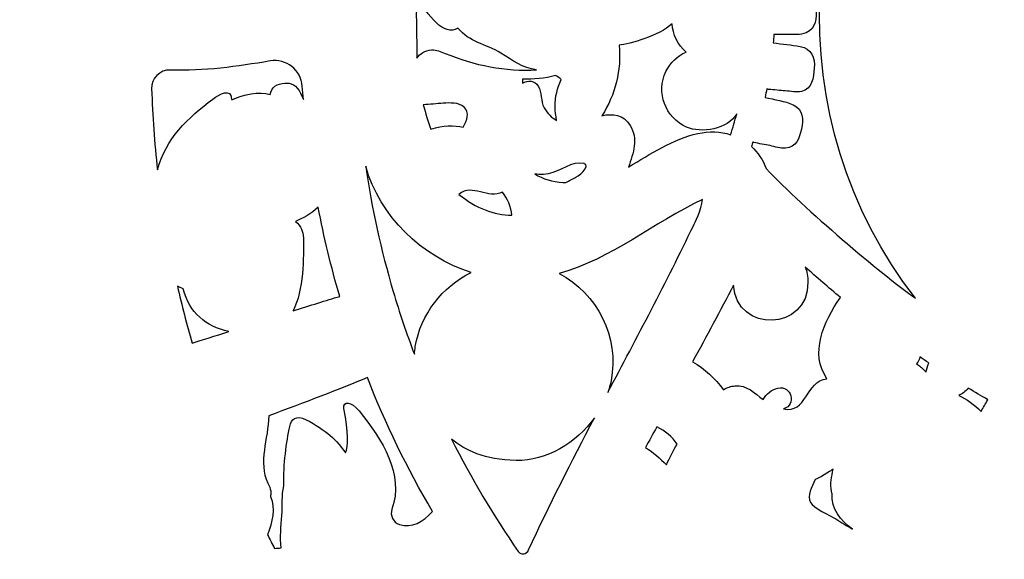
# Model space of a CAD drawing. Header units: millimetres. Extents: x -482 to 545, y -423 to 387.
# Tile 91 of 256: x -53 to 12, y -258 to -222. Entities that reach past the tile are written whole.
import ezdxf

# ---------------------------------------------------------------- set-up
doc = ezdxf.new("R2010")
doc.units = ezdxf.units.MM
doc.header["$MEASUREMENT"] = 0
doc.layers.add('Layer 1', color=7, linetype='Continuous')

msp = doc.modelspace()

# ---------------------------------------------------------------- linework, layer by layer
at = {"layer": 'Layer 1'}
for points, knots in [([(164.8517, -164.9184), (157.5595, -147.6771), (147.1194, -132.193), (133.8228, -118.8958), (133.8228, -118.8958), (120.5256, -105.5989), (105.0414, -95.1591), (87.8001, -87.8665), (87.8001, -87.8665), (69.9489, -80.3163), (50.9871, -76.488), (31.4411, -76.488), (31.4411, -76.488), (11.8951, -76.488), (-7.0667, -80.3163), (-24.9177, -87.8665), (-24.9177, -87.8665), (-42.159, -95.1591), (-57.6431, -105.5989), (-70.9402, -118.8958), (-70.9402, -118.8958), (-84.2368, -132.193), (-94.6769, -147.6771), (-101.9695, -164.9184), (-101.9695, -164.9184), (-109.5197, -182.7694), (-113.348, -201.7312), (-113.348, -221.2772), (-113.348, -221.2772), (-113.348, -240.8235), (-109.5197, -259.7853), (-101.9695, -277.6359), (-101.9695, -277.6359), (-94.6769, -294.8775), (-84.2368, -310.3617), (-70.9402, -323.6589), (-70.9402, -323.6589), (-59.3276, -335.2717), (-46.0452, -344.7025), (-31.382, -351.7633), (-31.382, -351.7633), (-31.382, -351.7637), (-31.3823, -351.7644), (-31.3823, -351.7644), (-31.3823, -351.7644), (-31.3594, -351.7757), (-31.3361, -351.7862), (-31.3128, -351.7975), (-31.3128, -351.7975), (-31.2811, -351.8127), (-31.2493, -351.8289), (-31.2172, -351.8445), (-31.2172, -351.8445), (-31.2169, -351.8441), (-31.2169, -351.8434), (-31.2165, -351.843), (-31.2165, -351.843), (-30.6909, -352.0956), (-30.1645, -352.3468), (-29.635, -352.593), (-29.635, -352.593), (-29.8026, -352.7423), (-29.9751, -352.8629), (-30.1095, -352.9335), (-30.1095, -352.9335), (-31.0398, -353.4245), (-29.4949, -354.5171), (-28.3325, -354.0334), (-28.3325, -354.0334), (-28.0168, -353.9022), (-27.7572, -353.736), (-27.5353, -353.548), (-27.5353, -353.548), (-27.156, -353.7173), (-26.7764, -353.8863), (-26.3954, -354.0525), (-26.3954, -354.0525), (-26.5535, -354.1809), (-26.7147, -354.3001), (-26.8777, -354.4056), (-26.8777, -354.4056), (-28.1636, -355.2378), (-26.986, -356.4602), (-25.6931, -355.6238), (-25.6931, -355.6238), (-25.2891, -355.3627), (-24.9215, -355.0999), (-24.5896, -354.8247), (-24.5896, -354.8247), (-24.1468, -355.0106), (-23.7034, -355.1948), (-23.2592, -355.3765), (-23.2592, -355.3765), (-24.5698, -356.1318), (-23.8928, -357.7863), (-22.3089, -356.9947), (-22.3089, -356.9947), (-21.8421, -356.7611), (-21.4562, -356.505), (-21.1302, -356.2252), (-21.1302, -356.2252), (-20.7337, -356.3801), (-20.3368, -356.5329), (-19.9396, -356.6839), (-19.9396, -356.6839), (-20.0543, -356.7812), (-20.1714, -356.8747), (-20.2956, -356.9604), (-20.2956, -356.9604), (-21.7846, -357.9927), (-21.278, -359.3188), (-19.8567, -358.7406), (-19.8567, -358.7406), (-19.082, -358.4255), (-18.4114, -357.9898), (-17.8476, -357.4614), (-17.8476, -357.4614), (-16.663, -357.8907), (-15.4741, -358.3045), (-14.2807, -358.7021), (-14.2807, -358.7021), (-13.7956, -359.7185), (-13.0848, -360.5884), (-12.0483, -361.174), (-12.0483, -361.174), (-10.4961, -362.051), (-8.5773, -362.2331), (-6.8378, -362.4359), (-6.8378, -362.4359), (-4.8478, -362.6684), (-3.3799, -362.7869), (-1.454, -362.7135), (-1.454, -362.7135), (-1.5892, -362.825), (-1.7275, -362.9393), (-1.8742, -363.0582), (-1.8742, -363.0582), (-2.2626, -363.3753), (-2.0386, -363.8643), (-1.345, -363.5934), (-1.345, -363.5934), (-0.4116, -363.2293), (0.4527, -362.831), (1.2659, -362.372), (1.2659, -362.372), (2.0896, -362.5453), (2.9648, -362.5872), (3.8154, -362.5689), (3.8154, -362.5689), (3.0978, -363.1153), (2.2755, -363.5976), (1.2899, -363.9888), (1.2899, -363.9888), (0.8376, -364.1687), (0.9829, -364.6326), (1.413, -364.5748), (1.413, -364.5748), (2.4346, -364.4369), (3.4443, -364.1913), (4.401, -363.8407), (4.401, -363.8407), (5.1665, -364.0125), (5.98, -364.0671), (6.7791, -364.0619), (6.7791, -364.0619), (6.2397, -364.3282), (5.5997, -364.5914), (4.8106, -364.8722), (4.8106, -364.8722), (4.5008, -364.99), (4.5929, -365.4962), (4.9482, -365.45), (4.9482, -365.45), (6.7403, -365.2183), (8.4576, -365.1431), (9.9654, -364.4848), (9.9654, -364.4848), (10.4197, -364.5529), (10.8748, -364.6171), (11.3303, -364.6803), (11.3303, -364.6803), (11.0269, -364.9357), (10.7203, -365.178), (10.4152, -365.4038), (10.4152, -365.4038), (9.9424, -365.7545), (10.074, -366.4974), (10.7478, -366.5384), (10.7478, -366.5384), (12.1618, -366.6234), (19.1492, -367.8909), (22.6354, -367.9234), (22.6354, -367.9234), (22.6336, -368.2257), (22.9268, -368.5188), (23.2337, -368.2966), (23.2337, -368.2966), (23.662, -368.0003), (24.0444, -367.6993), (24.4014, -367.3903), (24.4014, -367.3903), (24.6198, -367.4083), (24.8378, -367.427), (25.0558, -367.4432), (25.0558, -367.4432), (24.9556, -367.536), (24.8547, -367.6291), (24.7496, -367.7226), (24.7496, -367.7226), (24.3485, -368.0821), (24.9408, -368.6705), (25.3401, -368.3132), (25.3401, -368.3132), (25.6386, -368.0465), (25.9162, -367.7837), (26.1797, -367.5177), (26.1797, -367.5177), (26.409, -367.5318), (26.6387, -367.5452), (26.868, -367.5575), (26.868, -367.5575), (26.765, -367.65), (26.6581, -367.7389), (26.5473, -367.8249), (26.5473, -367.8249), (26.1229, -368.1537), (26.7177, -368.7404), (27.1379, -368.4155), (27.1379, -368.4155), (27.4494, -368.1742), (27.7288, -367.9029), (27.9821, -367.6119), (27.9821, -367.6119), (28.1186, -367.6171), (28.2548, -367.621), (28.391, -367.6263), (28.391, -367.6263), (28.3285, -367.705), (28.265, -367.784), (28.1983, -367.8609), (28.1983, -367.8609), (27.848, -368.2656), (28.4365, -368.8582), (28.7885, -368.4515), (28.7885, -368.4515), (29.0065, -368.2003), (29.1953, -367.9354), (29.3657, -367.6612), (29.3657, -367.6612), (30.7524, -367.6979), (32.1392, -367.7029), (33.5256, -367.6754), (33.5256, -367.6754), (33.6939, -367.9445), (33.8798, -368.2045), (34.0936, -368.4515), (34.0936, -368.4515), (34.446, -368.8582), (35.0345, -368.2656), (34.6838, -367.8609), (34.6838, -367.8609), (34.6228, -367.7904), (34.5649, -367.7173), (34.5067, -367.645), (34.5067, -367.645), (34.6439, -367.6411), (34.7808, -367.6369), (34.9173, -367.632), (34.9173, -367.632), (35.1668, -367.9156), (35.4405, -368.1798), (35.7446, -368.4155), (35.7446, -368.4155), (36.1644, -368.7404), (36.7595, -368.1537), (36.3352, -367.8249), (36.3352, -367.8249), (36.2357, -367.748), (36.1408, -367.6679), (36.048, -367.5857), (36.048, -367.5857), (36.2759, -367.5748), (36.5041, -367.5607), (36.732, -367.548), (36.732, -367.548), (36.9867, -367.8038), (37.2552, -368.0564), (37.542, -368.3132), (37.542, -368.3132), (37.9417, -368.6705), (38.534, -368.0821), (38.1326, -367.7226), (38.1326, -367.7226), (38.0415, -367.6415), (37.9548, -367.5607), (37.8673, -367.4806), (37.8673, -367.4806), (38.0863, -367.4655), (38.3051, -367.4457), (38.5241, -367.4288), (38.5241, -367.4288), (38.8688, -367.7244), (39.2382, -368.0126), (39.6488, -368.2966), (39.6488, -368.2966), (39.9557, -368.5188), (40.2489, -368.2257), (40.2468, -367.9234), (40.2468, -367.9234), (43.7333, -367.8909), (50.7204, -366.6234), (52.1347, -366.5384), (52.1347, -366.5384), (52.8085, -366.4974), (52.9401, -365.7545), (52.4673, -365.4038), (52.4673, -365.4038), (52.1622, -365.178), (51.8556, -364.9357), (51.5522, -364.6803), (51.5522, -364.6803), (52.0073, -364.6171), (52.4627, -364.5529), (52.9171, -364.4848), (52.9171, -364.4848), (52.9171, -364.4848), (57.9343, -365.45), (57.9343, -365.45), (57.9343, -365.45), (58.2896, -365.4962), (58.3816, -364.99), (58.0719, -364.8722), (58.0719, -364.8722), (57.2827, -364.5914), (56.6425, -364.3282), (56.1034, -364.0619), (56.1034, -364.0619), (56.9025, -364.0671), (57.716, -364.0125), (58.4815, -363.8407), (58.4815, -363.8407), (59.4382, -364.1913), (60.4475, -364.4369), (61.4695, -364.5748), (61.4695, -364.5748), (61.8995, -364.6326), (62.0445, -364.1687), (61.5923, -363.9888), (61.5923, -363.9888), (60.607, -363.5976), (59.7846, -363.1153), (59.0671, -362.5689), (59.0671, -362.5689), (59.9176, -362.5872), (60.7929, -362.5453), (61.6166, -362.372), (61.6166, -362.372), (62.4298, -362.831), (63.2937, -363.2293), (64.2272, -363.5934), (64.2272, -363.5934), (64.9211, -363.8643), (65.1448, -363.3753), (64.7563, -363.0582), (64.7563, -363.0582), (64.6099, -362.9393), (64.4717, -362.825), (64.3365, -362.7135), (64.3365, -362.7135), (66.262, -362.7869), (67.7299, -362.6684), (69.7203, -362.4359), (69.7203, -362.4359), (71.4598, -362.2331), (73.3782, -362.051), (74.9308, -361.174), (74.9308, -361.174), (75.9673, -360.5884), (76.6781, -359.7185), (77.1632, -358.7021), (77.1632, -358.7021), (78.3563, -358.3045), (79.5455, -357.8907), (80.7301, -357.4614), (80.7301, -357.4614), (81.2939, -357.9898), (81.9645, -358.4255), (82.7392, -358.7406), (82.7392, -358.7406), (84.1605, -359.3188), (84.6668, -357.9927), (83.1777, -356.9604), (83.1777, -356.9604), (83.0539, -356.8747), (82.9364, -356.7812), (82.8221, -356.6839), (82.8221, -356.6839), (83.2193, -356.5329), (83.6162, -356.3801), (84.0124, -356.2252), (84.0124, -356.2252), (84.3387, -356.505), (84.7246, -356.7611), (85.1913, -356.9947), (85.1913, -356.9947), (86.775, -357.7863), (87.4519, -356.1318), (86.1417, -355.3765), (86.1417, -355.3765), (86.5855, -355.1948), (87.029, -355.0106), (87.4721, -354.8247), (87.4721, -354.8247), (87.804, -355.0999), (88.1716, -355.3627), (88.5755, -355.6238), (88.5755, -355.6238), (89.8681, -356.4602), (91.046, -355.2378), (89.7598, -354.4056), (89.7598, -354.4056), (89.5968, -354.3001), (89.436, -354.1809), (89.2779, -354.0525), (89.2779, -354.0525), (89.6589, -353.8863), (90.0385, -353.7173), (90.4174, -353.548), (90.4174, -353.548), (90.6396, -353.736), (90.8993, -353.9022), (91.2147, -354.0334), (91.2147, -354.0334), (92.3774, -354.5171), (93.9222, -353.4245), (92.9916, -352.9335), (92.9916, -352.9335), (92.8572, -352.8629), (92.6851, -352.7423), (92.5175, -352.593), (92.5175, -352.593), (107.8743, -345.4482), (121.7501, -335.7317), (133.8228, -323.6589), (133.8228, -323.6589), (147.1194, -310.3617), (157.5595, -294.8775), (164.8517, -277.6359), (164.8517, -277.6359), (172.4022, -259.7853), (176.2306, -240.8235), (176.2306, -221.2772), (176.2306, -221.2772), (176.2306, -201.7312), (172.4022, -182.7694), (164.8517, -164.9184)], [0, 0, 0, 0, 0.0086957, 0.0086957, 0.0086957, 0.0086957, 0.0173913, 0.0173913, 0.0173913, 0.0173913, 0.026087, 0.026087, 0.026087, 0.026087, 0.0347826, 0.0347826, 0.0347826, 0.0347826, 0.0434783, 0.0434783, 0.0434783, 0.0434783, 0.0521739, 0.0521739, 0.0521739, 0.0521739, 0.0608696, 0.0608696, 0.0608696, 0.0608696, 0.0695652, 0.0695652, 0.0695652, 0.0695652, 0.0782609, 0.0782609, 0.0782609, 0.0782609, 0.0869565, 0.0869565, 0.0869565, 0.0869565, 0.0956522, 0.0956522, 0.0956522, 0.0956522, 0.1043478, 0.1043478, 0.1043478, 0.1043478, 0.1130435, 0.1130435, 0.1130435, 0.1130435, 0.1217391, 0.1217391, 0.1217391, 0.1217391, 0.1304348, 0.1304348, 0.1304348, 0.1304348, 0.1391304, 0.1391304, 0.1391304, 0.1391304, 0.1478261, 0.1478261, 0.1478261, 0.1478261, 0.1565217, 0.1565217, 0.1565217, 0.1565217, 0.1652174, 0.1652174, 0.1652174, 0.1652174, 0.173913, 0.173913, 0.173913, 0.173913, 0.1826087, 0.1826087, 0.1826087, 0.1826087, 0.1913043, 0.1913043, 0.1913043, 0.1913043, 0.2, 0.2, 0.2, 0.2, 0.2086957, 0.2086957, 0.2086957, 0.2086957, 0.2173913, 0.2173913, 0.2173913, 0.2173913, 0.226087, 0.226087, 0.226087, 0.226087, 0.2347826, 0.2347826, 0.2347826, 0.2347826, 0.2434783, 0.2434783, 0.2434783, 0.2434783, 0.2521739, 0.2521739, 0.2521739, 0.2521739, 0.2608696, 0.2608696, 0.2608696, 0.2608696, 0.2695652, 0.2695652, 0.2695652, 0.2695652, 0.2782609, 0.2782609, 0.2782609, 0.2782609, 0.2869565, 0.2869565, 0.2869565, 0.2869565, 0.2956522, 0.2956522, 0.2956522, 0.2956522, 0.3043478, 0.3043478, 0.3043478, 0.3043478, 0.3130435, 0.3130435, 0.3130435, 0.3130435, 0.3217391, 0.3217391, 0.3217391, 0.3217391, 0.3304348, 0.3304348, 0.3304348, 0.3304348, 0.3391304, 0.3391304, 0.3391304, 0.3391304, 0.3478261, 0.3478261, 0.3478261, 0.3478261, 0.3565217, 0.3565217, 0.3565217, 0.3565217, 0.3652174, 0.3652174, 0.3652174, 0.3652174, 0.373913, 0.373913, 0.373913, 0.373913, 0.3826087, 0.3826087, 0.3826087, 0.3826087, 0.3913043, 0.3913043, 0.3913043, 0.3913043, 0.4, 0.4, 0.4, 0.4, 0.4086957, 0.4086957, 0.4086957, 0.4086957, 0.4173913, 0.4173913, 0.4173913, 0.4173913, 0.426087, 0.426087, 0.426087, 0.426087, 0.4347826, 0.4347826, 0.4347826, 0.4347826, 0.4434783, 0.4434783, 0.4434783, 0.4434783, 0.4521739, 0.4521739, 0.4521739, 0.4521739, 0.4608696, 0.4608696, 0.4608696, 0.4608696, 0.4695652, 0.4695652, 0.4695652, 0.4695652, 0.4782609, 0.4782609, 0.4782609, 0.4782609, 0.4869565, 0.4869565, 0.4869565, 0.4869565, 0.4956522, 0.4956522, 0.4956522, 0.4956522, 0.5043478, 0.5043478, 0.5043478, 0.5043478, 0.5130435, 0.5130435, 0.5130435, 0.5130435, 0.5217391, 0.5217391, 0.5217391, 0.5217391, 0.5304348, 0.5304348, 0.5304348, 0.5304348, 0.5391304, 0.5391304, 0.5391304, 0.5391304, 0.5478261, 0.5478261, 0.5478261, 0.5478261, 0.5565217, 0.5565217, 0.5565217, 0.5565217, 0.5652174, 0.5652174, 0.5652174, 0.5652174, 0.573913, 0.573913, 0.573913, 0.573913, 0.5826087, 0.5826087, 0.5826087, 0.5826087, 0.5913043, 0.5913043, 0.5913043, 0.5913043, 0.6, 0.6, 0.6, 0.6, 0.6086957, 0.6086957, 0.6086957, 0.6086957, 0.6173913, 0.6173913, 0.6173913, 0.6173913, 0.626087, 0.626087, 0.626087, 0.626087, 0.6347826, 0.6347826, 0.6347826, 0.6347826, 0.6434783, 0.6434783, 0.6434783, 0.6434783, 0.6521739, 0.6521739, 0.6521739, 0.6521739, 0.6608696, 0.6608696, 0.6608696, 0.6608696, 0.6695652, 0.6695652, 0.6695652, 0.6695652, 0.6782609, 0.6782609, 0.6782609, 0.6782609, 0.6869565, 0.6869565, 0.6869565, 0.6869565, 0.6956522, 0.6956522, 0.6956522, 0.6956522, 0.7043478, 0.7043478, 0.7043478, 0.7043478, 0.7130435, 0.7130435, 0.7130435, 0.7130435, 0.7217391, 0.7217391, 0.7217391, 0.7217391, 0.7304348, 0.7304348, 0.7304348, 0.7304348, 0.7391304, 0.7391304, 0.7391304, 0.7391304, 0.7478261, 0.7478261, 0.7478261, 0.7478261, 0.7565217, 0.7565217, 0.7565217, 0.7565217, 0.7652174, 0.7652174, 0.7652174, 0.7652174, 0.773913, 0.773913, 0.773913, 0.773913, 0.7826087, 0.7826087, 0.7826087, 0.7826087, 0.7913043, 0.7913043, 0.7913043, 0.7913043, 0.8, 0.8, 0.8, 0.8, 0.8086957, 0.8086957, 0.8086957, 0.8086957, 0.8173913, 0.8173913, 0.8173913, 0.8173913, 0.826087, 0.826087, 0.826087, 0.826087, 0.8347826, 0.8347826, 0.8347826, 0.8347826, 0.8434783, 0.8434783, 0.8434783, 0.8434783, 0.8521739, 0.8521739, 0.8521739, 0.8521739, 0.8608696, 0.8608696, 0.8608696, 0.8608696, 0.8695652, 0.8695652, 0.8695652, 0.8695652, 0.8782609, 0.8782609, 0.8782609, 0.8782609, 0.8869565, 0.8869565, 0.8869565, 0.8869565, 0.8956522, 0.8956522, 0.8956522, 0.8956522, 0.9043478, 0.9043478, 0.9043478, 0.9043478, 0.9130435, 0.9130435, 0.9130435, 0.9130435, 0.9217391, 0.9217391, 0.9217391, 0.9217391, 0.9304348, 0.9304348, 0.9304348, 0.9304348, 0.9391304, 0.9391304, 0.9391304, 0.9391304, 0.9478261, 0.9478261, 0.9478261, 0.9478261, 0.9565217, 0.9565217, 0.9565217, 0.9565217, 0.9652174, 0.9652174, 0.9652174, 0.9652174, 0.973913, 0.973913, 0.973913, 0.973913, 0.9826087, 0.9826087, 0.9826087, 0.9826087, 1, 1, 1, 1]), ([(6.5427, -240.5103), (4.2116, -238.8413), (-0.8307, -234.5772), (-3.43, -231.846), (-3.43, -231.846), (-3.6384, -231.2583), (-3.9789, -230.7623), (-4.4096, -230.3721), (-4.4096, -230.3721), (-4.3754, -230.2733), (-4.3461, -230.1725), (-4.313, -230.073), (-4.313, -230.073), (-4.2893, -230.0818), (-4.2664, -230.091), (-4.2396, -230.0973), (-4.2396, -230.0973), (-3.8829, -230.1785), (-3.5231, -230.2434), (-3.1647, -230.315), (-3.1647, -230.315), (-2.8327, -230.3813), (-2.4736, -230.5129), (-2.1324, -230.4921), (-2.1324, -230.4921), (-1.4057, -230.448), (-1.2022, -229.8077), (-1.0692, -229.2044), (-1.0692, -229.2044), (-0.9291, -228.5691), (-0.9365, -227.8984), (-1.6149, -227.5866), (-1.6149, -227.5866), (-2.1804, -227.3266), (-2.8817, -227.2402), (-3.4952, -227.0966), (-3.4952, -227.0966), (-3.4547, -226.9068), (-3.4208, -226.7152), (-3.3837, -226.5247), (-3.3837, -226.5247), (-3.3442, -226.5395), (-3.303, -226.5512), (-3.2571, -226.5565), (-3.2571, -226.5565), (-2.8849, -226.5985), (-2.511, -226.6232), (-2.1381, -226.6553), (-2.1381, -226.6553), (-1.7962, -226.6842), (-1.4096, -226.7833), (-1.0709, -226.6976), (-1.0709, -226.6976), (-0.3347, -226.5113), (-0.2708, -225.786), (-0.2102, -225.151), (-0.2102, -225.151), (-0.1431, -224.4504), (-0.3936, -223.8253), (-1.1535, -223.6912), (-1.1535, -223.6912), (-1.7461, -223.5864), (-2.3505, -223.5275), (-2.9484, -223.4513), (-2.9484, -223.4513), (-2.9325, -223.2686), (-2.9181, -223.0848), (-2.905, -222.9017), (-2.905, -222.9017), (-2.6045, -222.9024), (-2.3025, -222.889), (-2.0023, -222.8848), (-2.0023, -222.8848), (-1.5962, -222.8784), (-1.1394, -222.9398), (-0.7566, -222.78), (-0.7566, -222.78), (-0.0652, -222.4914), (-0.0782, -221.7718), (-0.081, -221.1318), (-0.081, -221.1318), (-0.0839, -220.4361), (-0.3756, -219.8103), (-1.1503, -219.751), (-1.1503, -219.751), (-1.7123, -219.708), (-2.2827, -219.714), (-2.8475, -219.7041), (-2.8475, -219.7041), (-2.85, -219.6272), (-2.8521, -219.5503), (-2.8553, -219.4734), (-2.8553, -219.4734), (-2.8532, -219.4731), (-2.8518, -219.4734), (-2.8496, -219.4734), (-2.8496, -219.4734), (-2.505, -219.4381), (-2.1624, -219.3863), (-1.8188, -219.3411), (-1.8188, -219.3411), (-1.4985, -219.2991), (-1.1334, -219.3087), (-0.8307, -219.1908), (-0.8307, -219.1908), (-0.1026, -218.9076), (-0.1569, -218.1565), (-0.2271, -217.512), (-0.2271, -217.512), (-0.2952, -216.8851), (-0.571, -216.2698), (-1.3013, -216.2529), (-1.3013, -216.2529), (-1.8968, -216.2391), (-2.5201, -216.3513), (-3.1142, -216.3993), (-3.1142, -216.3993), (-3.1223, -216.4), (-3.1287, -216.4025), (-3.1364, -216.4032), (-3.1364, -216.4032), (-3.1569, -216.2578), (-3.1767, -216.1128), (-3.1992, -215.9682), (-3.1992, -215.9682), (-2.8292, -215.9178), (-2.4619, -215.85), (-2.0929, -215.7894), (-2.0929, -215.7894), (-1.7553, -215.734), (-1.3588, -215.7364), (-1.0529, -215.5685), (-1.0529, -215.5685), (-0.4091, -215.2143), (-0.5037, -214.5391), (-0.595, -213.9214), (-0.595, -213.9214), (-0.6857, -213.3069), (-0.9623, -212.7131), (-1.6678, -212.6648), (-1.6678, -212.6648), (-2.3233, -212.6196), (-3.0606, -212.8144), (-3.7136, -212.8902), (-3.7136, -212.8902), (-3.7609, -212.8955), (-3.8032, -212.9079), (-3.8431, -212.9234), (-3.8431, -212.9234), (-3.885, -212.7664), (-3.9228, -212.6084), (-3.9672, -212.4521), (-3.9672, -212.4521), (-3.5559, -211.9134), (-3.285, -211.241), (-3.2158, -210.4585), (-3.2158, -210.4585), (-3.1453, -209.6595), (-3.2737, -208.8756), (-3.5093, -208.1104), (-3.5093, -208.1104), (-3.1043, -207.7725), (7.3336, -201.2352), (8.5306, -200.5028), (8.5306, -200.5028), (-1.9493, -211.3863), (-2.6094, -228.803), (6.5427, -240.5103)], [0, 0, 0, 0, 0.0232558, 0.0232558, 0.0232558, 0.0232558, 0.0465116, 0.0465116, 0.0465116, 0.0465116, 0.0697674, 0.0697674, 0.0697674, 0.0697674, 0.0930233, 0.0930233, 0.0930233, 0.0930233, 0.1162791, 0.1162791, 0.1162791, 0.1162791, 0.1395349, 0.1395349, 0.1395349, 0.1395349, 0.1627907, 0.1627907, 0.1627907, 0.1627907, 0.1860465, 0.1860465, 0.1860465, 0.1860465, 0.2093023, 0.2093023, 0.2093023, 0.2093023, 0.2325581, 0.2325581, 0.2325581, 0.2325581, 0.255814, 0.255814, 0.255814, 0.255814, 0.2790698, 0.2790698, 0.2790698, 0.2790698, 0.3023256, 0.3023256, 0.3023256, 0.3023256, 0.3255814, 0.3255814, 0.3255814, 0.3255814, 0.3488372, 0.3488372, 0.3488372, 0.3488372, 0.372093, 0.372093, 0.372093, 0.372093, 0.3953488, 0.3953488, 0.3953488, 0.3953488, 0.4186047, 0.4186047, 0.4186047, 0.4186047, 0.4418605, 0.4418605, 0.4418605, 0.4418605, 0.4651163, 0.4651163, 0.4651163, 0.4651163, 0.4883721, 0.4883721, 0.4883721, 0.4883721, 0.5116279, 0.5116279, 0.5116279, 0.5116279, 0.5348837, 0.5348837, 0.5348837, 0.5348837, 0.5581395, 0.5581395, 0.5581395, 0.5581395, 0.5813953, 0.5813953, 0.5813953, 0.5813953, 0.6046512, 0.6046512, 0.6046512, 0.6046512, 0.627907, 0.627907, 0.627907, 0.627907, 0.6511628, 0.6511628, 0.6511628, 0.6511628, 0.6744186, 0.6744186, 0.6744186, 0.6744186, 0.6976744, 0.6976744, 0.6976744, 0.6976744, 0.7209302, 0.7209302, 0.7209302, 0.7209302, 0.744186, 0.744186, 0.744186, 0.744186, 0.7674419, 0.7674419, 0.7674419, 0.7674419, 0.7906977, 0.7906977, 0.7906977, 0.7906977, 0.8139535, 0.8139535, 0.8139535, 0.8139535, 0.8372093, 0.8372093, 0.8372093, 0.8372093, 0.8604651, 0.8604651, 0.8604651, 0.8604651, 0.8837209, 0.8837209, 0.8837209, 0.8837209, 0.9069767, 0.9069767, 0.9069767, 0.9069767, 0.9302326, 0.9302326, 0.9302326, 0.9302326, 0.9534884, 0.9534884, 0.9534884, 0.9534884, 1, 1, 1, 1]), ([(-24.8531, -224.1544), (-25.1505, -224.0306), (-25.438, -223.8923), (-25.7696, -223.9241), (-25.7696, -223.9241), (-26.2307, -223.9682), (-26.5461, -224.1661), (-26.7542, -224.4631), (-26.7542, -224.4631), (-26.7648, -223.4774), (-26.7599, -222.5228), (-26.7937, -221.6508), (-26.7937, -221.6508), (-26.7768, -221.2218), (-26.7701, -220.772), (-26.7655, -220.3095), (-26.7655, -220.3095), (-26.0455, -221.5985), (-24.9236, -223.0749), (-24.0096, -222.4678), (-24.0096, -222.4678), (-23.2649, -223.4101), (-22.1713, -223.5113), (-21.1359, -224.1318), (-21.1359, -224.1318), (-20.3689, -224.5919), (-19.6718, -225.1574), (-18.7557, -225.2494), (-18.7557, -225.2494), (-20.812, -225.3775), (-22.9432, -224.9499), (-24.8531, -224.1544)], [0, 0, 0, 0, 0.1111111, 0.1111111, 0.1111111, 0.1111111, 0.2222222, 0.2222222, 0.2222222, 0.2222222, 0.3333333, 0.3333333, 0.3333333, 0.3333333, 0.4444444, 0.4444444, 0.4444444, 0.4444444, 0.5555556, 0.5555556, 0.5555556, 0.5555556, 0.6666667, 0.6666667, 0.6666667, 0.6666667, 0.7777778, 0.7777778, 0.7777778, 0.7777778, 1, 1, 1, 1]), ([(-12.5115, -228.9628), (-12.9645, -228.2392), (-13.6774, -228.1577), (-14.3879, -228.3123), (-14.3879, -228.3123), (-13.4972, -226.9146), (-13.0753, -225.2703), (-13.2485, -223.6044), (-13.2485, -223.6044), (-12.5644, -223.5286), (-10.5391, -222.9895), (-9.7101, -222.1693), (-9.7101, -222.1693), (-9.66, -222.8915), (-9.3295, -223.578), (-8.7721, -224.0634), (-8.7721, -224.0634), (-9.3415, -224.3142), (-9.8272, -224.758), (-10.1183, -225.3644), (-10.1183, -225.3644), (-10.7889, -226.7639), (-10.1648, -228.4354), (-8.7498, -229.0704), (-8.7498, -229.0704), (-7.7476, -229.5198), (-6.0056, -229.2242), (-5.39, -228.1927), (-5.39, -228.1927), (-5.5128, -228.6569), (-5.651, -229.1205), (-5.8024, -229.5837), (-5.8024, -229.5837), (-6.4758, -229.3741), (-7.2262, -229.3364), (-7.9903, -229.5046), (-7.9903, -229.5046), (-9.6124, -229.8624), (-11.1766, -230.878), (-12.6156, -231.7476), (-12.6156, -231.7476), (-12.2939, -230.8103), (-11.9545, -229.8528), (-12.5115, -228.9628)], [0, 0, 0, 0, 0.0833333, 0.0833333, 0.0833333, 0.0833333, 0.1666667, 0.1666667, 0.1666667, 0.1666667, 0.25, 0.25, 0.25, 0.25, 0.3333333, 0.3333333, 0.3333333, 0.3333333, 0.4166667, 0.4166667, 0.4166667, 0.4166667, 0.5, 0.5, 0.5, 0.5, 0.5833333, 0.5833333, 0.5833333, 0.5833333, 0.6666667, 0.6666667, 0.6666667, 0.6666667, 0.75, 0.75, 0.75, 0.75, 0.8333333, 0.8333333, 0.8333333, 0.8333333, 1, 1, 1, 1]), ([(-39.117, -227.2511), (-39.118, -227.2345), (-39.1198, -227.2169), (-39.1208, -227.2003), (-39.1208, -227.2003), (-39.1611, -226.4196), (-39.9555, -226.8934), (-40.3728, -227.2003), (-40.3728, -227.2003), (-42.0253, -228.4149), (-43.5489, -229.8871), (-44.0724, -231.9314), (-44.0724, -231.9314), (-44.2749, -230.1379), (-44.4065, -228.3334), (-44.4647, -226.5216), (-44.4647, -226.5216), (-44.4873, -225.8181), (-43.9147, -225.2378), (-43.2113, -225.265), (-43.2113, -225.265), (-40.9987, -225.3503), (-38.7388, -225.0335), (-36.5519, -224.6599), (-36.5519, -224.6599), (-35.4759, -224.4754), (-34.4829, -225.2611), (-34.4067, -226.3505), (-34.4067, -226.3505), (-34.3862, -226.6482), (-34.3576, -226.9449), (-34.3326, -227.2423), (-34.3326, -227.2423), (-34.3908, -227.0987), (-34.4522, -226.9551), (-34.5185, -226.8112), (-34.5185, -226.8112), (-34.7704, -226.263), (-35.2029, -226.1077), (-35.5673, -226.1346), (-35.5673, -226.1346), (-36.063, -226.1702), (-36.5064, -226.4125), (-36.5491, -226.9054), (-36.5491, -226.9054), (-37.316, -226.6524), (-38.2992, -226.9117), (-39.117, -227.2511)], [0, 0, 0, 0, 0.0769231, 0.0769231, 0.0769231, 0.0769231, 0.1538462, 0.1538462, 0.1538462, 0.1538462, 0.2307692, 0.2307692, 0.2307692, 0.2307692, 0.3076923, 0.3076923, 0.3076923, 0.3076923, 0.3846154, 0.3846154, 0.3846154, 0.3846154, 0.4615385, 0.4615385, 0.4615385, 0.4615385, 0.5384615, 0.5384615, 0.5384615, 0.5384615, 0.6153846, 0.6153846, 0.6153846, 0.6153846, 0.6923077, 0.6923077, 0.6923077, 0.6923077, 0.7692308, 0.7692308, 0.7692308, 0.7692308, 0.8461538, 0.8461538, 0.8461538, 0.8461538, 1, 1, 1, 1]), ([(-19.7029, -225.8781), (-18.9589, -225.8943), (-18.218, -225.8294), (-17.4885, -225.6336), (-17.4885, -225.6336), (-17.3675, -225.6714), (-17.244, -225.7945), (-17.1174, -225.8993), (-17.1174, -225.8993), (-17.3583, -226.4799), (-17.5347, -227.026), (-17.5153, -227.7372), (-17.5153, -227.7372), (-17.5076, -228.0216), (-17.4814, -228.3278), (-17.419, -228.6255), (-17.419, -228.6255), (-17.7496, -228.4456), (-18.0399, -228.1719), (-18.2537, -227.7912), (-18.2537, -227.7912), (-18.5031, -227.3471), (-18.3772, -226.7406), (-18.652, -226.348), (-18.652, -226.348), (-18.8813, -225.9349), (-19.3293, -225.9359), (-19.6983, -226.1511), (-19.6983, -226.1511), (-19.6888, -226.0612), (-19.6916, -225.9698), (-19.7029, -225.8781)], [0, 0, 0, 0, 0.1111111, 0.1111111, 0.1111111, 0.1111111, 0.2222222, 0.2222222, 0.2222222, 0.2222222, 0.3333333, 0.3333333, 0.3333333, 0.3333333, 0.4444444, 0.4444444, 0.4444444, 0.4444444, 0.5555556, 0.5555556, 0.5555556, 0.5555556, 0.6666667, 0.6666667, 0.6666667, 0.6666667, 0.7777778, 0.7777778, 0.7777778, 0.7777778, 1, 1, 1, 1]), ([(-25.8172, -229.2178), (-25.9799, -228.7299), (-26.1809, -228.1517), (-26.3235, -227.5799), (-26.3235, -227.5799), (-25.8857, -227.563), (-25.4408, -227.5086), (-24.9886, -227.479), (-24.9886, -227.479), (-24.5807, -227.4522), (-23.9316, -227.4247), (-23.6028, -227.7348), (-23.6028, -227.7348), (-23.1936, -228.1211), (-23.4134, -228.6206), (-23.6551, -229.075), (-23.6551, -229.075), (-24.2682, -228.9402), (-24.9822, -228.948), (-25.8172, -229.2178)], [0, 0, 0, 0, 0.1666667, 0.1666667, 0.1666667, 0.1666667, 0.3333333, 0.3333333, 0.3333333, 0.3333333, 0.5, 0.5, 0.5, 0.5, 0.6666667, 0.6666667, 0.6666667, 0.6666667, 1, 1, 1, 1]), ([(-18.3045, -232.2457), (-17.4356, -232.2119), (-16.7138, -231.5045), (-15.8904, -231.4777), (-15.8904, -231.4777), (-14.8882, -231.4449), (-15.7952, -232.2337), (-16.1293, -232.4256), (-16.1293, -232.4256), (-16.3501, -232.5523), (-16.5783, -232.6659), (-16.8055, -232.783), (-16.8055, -232.783), (-16.869, -232.7798), (-16.9322, -232.777), (-16.9974, -232.7728), (-16.9974, -232.7728), (-17.697, -232.7301), (-18.3239, -232.5396), (-18.8813, -232.2066), (-18.8813, -232.2066), (-18.6971, -232.2383), (-18.5049, -232.2531), (-18.3045, -232.2457)], [0, 0, 0, 0, 0.1428571, 0.1428571, 0.1428571, 0.1428571, 0.2857143, 0.2857143, 0.2857143, 0.2857143, 0.4285714, 0.4285714, 0.4285714, 0.4285714, 0.5714286, 0.5714286, 0.5714286, 0.5714286, 0.7142857, 0.7142857, 0.7142857, 0.7142857, 1, 1, 1, 1]), ([(-23.1354, -238.7816), (-25.0404, -239.7327), (-26.5101, -241.5718), (-26.8569, -243.7375), (-26.8569, -243.7375), (-26.8844, -243.9096), (-26.9024, -244.0807), (-26.9158, -244.2504), (-26.9158, -244.2504), (-27.4393, -242.8682), (-27.9138, -241.4673), (-28.3322, -240.0492), (-28.3322, -240.0492), (-29.1429, -237.2986), (-29.7669, -234.5028), (-30.1705, -231.6781), (-30.1705, -231.6781), (-29.2381, -235.0514), (-26.4353, -237.7321), (-23.1354, -238.7816)], [0, 0, 0, 0, 0.1666667, 0.1666667, 0.1666667, 0.1666667, 0.3333333, 0.3333333, 0.3333333, 0.3333333, 0.5, 0.5, 0.5, 0.5, 0.6666667, 0.6666667, 0.6666667, 0.6666667, 1, 1, 1, 1]), ([(-21.0279, -233.4173), (-20.7147, -233.8477), (-20.4578, -234.4083), (-20.4102, -234.9579), (-20.4102, -234.9579), (-21.5705, -234.9321), (-22.8084, -234.5162), (-23.944, -233.5669), (-23.944, -233.5669), (-23.0508, -232.8091), (-21.9818, -233.9309), (-21.0279, -233.4173)], [0, 0, 0, 0, 0.25, 0.25, 0.25, 0.25, 0.5, 0.5, 0.5, 0.5, 1, 1, 1, 1]), ([(-14.0006, -246.7982), (-13.9113, -246.5428), (-13.8376, -246.2845), (-13.7861, -246.0238), (-13.7861, -246.0238), (-13.2044, -243.0742), (-14.716, -240.1896), (-17.2387, -238.8526), (-17.2387, -238.8526), (-13.7907, -237.893), (-10.9025, -235.4468), (-7.682, -233.9108), (-7.682, -233.9108), (-7.7169, -234.5945), (-8.2094, -235.5029), (-8.2838, -235.6585), (-8.2838, -235.6585), (-10.0869, -239.4237), (-12.0529, -243.1067), (-14.0006, -246.7982)], [0, 0, 0, 0, 0.1666667, 0.1666667, 0.1666667, 0.1666667, 0.3333333, 0.3333333, 0.3333333, 0.3333333, 0.5, 0.5, 0.5, 0.5, 0.6666667, 0.6666667, 0.6666667, 0.6666667, 1, 1, 1, 1]), ([(-34.3319, -236.4614), (-34.3393, -236.0649), (-34.4906, -235.6895), (-34.8522, -235.3759), (-34.8522, -235.3759), (-34.4338, -235.1868), (-33.7738, -234.882), (-33.3445, -234.4121), (-33.3445, -234.4121), (-32.9578, -236.4219), (-32.4816, -238.414), (-31.9076, -240.379), (-31.9076, -240.379), (-32.7934, -240.6454), (-33.875, -240.9862), (-35.018, -241.3509), (-35.018, -241.3509), (-34.2987, -239.9412), (-34.3153, -237.7921), (-34.3319, -236.4614)], [0, 0, 0, 0, 0.1666667, 0.1666667, 0.1666667, 0.1666667, 0.3333333, 0.3333333, 0.3333333, 0.3333333, 0.5, 0.5, 0.5, 0.5, 0.6666667, 0.6666667, 0.6666667, 0.6666667, 1, 1, 1, 1]), ([(-0.8148, -238.4229), (-0.0433, -239.1129), (0.7367, -239.7927), (1.5357, -240.4499), (1.5357, -240.4499), (0.3959, -242.0889), (-0.5195, -244.1922), (0.6312, -245.8781), (0.6312, -245.8781), (-0.7806, -246.0242), (-0.7404, -248.2703), (-2.2566, -247.8808), (-2.2566, -247.8808), (-1.363, -247.6586), (-1.7419, -246.2778), (-2.6373, -246.5008), (-2.6373, -246.5008), (-3.0927, -246.6137), (-3.4282, -246.9026), (-3.619, -247.2617), (-3.619, -247.2617), (-4.2138, -246.8712), (-4.6887, -246.2729), (-5.5188, -246.3537), (-5.5188, -246.3537), (-5.778, -246.3787), (-6.0282, -246.4729), (-6.267, -246.6101), (-6.267, -246.6101), (-6.8332, -245.8584), (-7.5257, -245.2251), (-8.3325, -244.7446), (-8.3325, -244.7446), (-7.4051, -243.0471), (-6.4903, -241.3428), (-5.5995, -239.6262), (-5.5995, -239.6262), (-5.4069, -242.8583), (-0.5972, -242.7137), (-0.6314, -239.4322), (-0.6314, -239.4322), (-0.6293, -239.048), (-0.6973, -238.7136), (-0.8148, -238.4229)], [0, 0, 0, 0, 0.0833333, 0.0833333, 0.0833333, 0.0833333, 0.1666667, 0.1666667, 0.1666667, 0.1666667, 0.25, 0.25, 0.25, 0.25, 0.3333333, 0.3333333, 0.3333333, 0.3333333, 0.4166667, 0.4166667, 0.4166667, 0.4166667, 0.5, 0.5, 0.5, 0.5, 0.5833333, 0.5833333, 0.5833333, 0.5833333, 0.6666667, 0.6666667, 0.6666667, 0.6666667, 0.75, 0.75, 0.75, 0.75, 0.8333333, 0.8333333, 0.8333333, 0.8333333, 1, 1, 1, 1]), ([(-42.74, -239.6989), (-42.6151, -239.7641), (-42.4877, -239.8245), (-42.3586, -239.8809), (-42.3586, -239.8809), (-41.9293, -241.4977), (-40.8636, -242.3779), (-39.3092, -242.7261), (-39.3092, -242.7261), (-40.2236, -243.0171), (-41.0689, -243.2834), (-41.7638, -243.4937), (-41.7638, -243.4937), (-42.1251, -242.2385), (-42.4482, -240.9727), (-42.74, -239.6989)], [0, 0, 0, 0, 0.2, 0.2, 0.2, 0.2, 0.4, 0.4, 0.4, 0.4, 0.6, 0.6, 0.6, 0.6, 1, 1, 1, 1]), ([(6.7396, -244.969), (6.7011, -244.938), (6.6627, -244.9105), (6.6242, -244.8829), (6.6242, -244.8829), (6.7244, -244.7556), (6.8034, -244.6049), (6.8465, -244.4268), (6.8465, -244.4268), (7.0423, -244.5605), (7.2363, -244.6967), (7.4331, -244.8283), (7.4331, -244.8283), (7.3347, -245.0413), (7.2825, -245.2495), (7.268, -245.4481), (7.268, -245.4481), (7.0998, -245.2784), (6.9234, -245.1168), (6.7396, -244.969)], [0, 0, 0, 0, 0.1666667, 0.1666667, 0.1666667, 0.1666667, 0.3333333, 0.3333333, 0.3333333, 0.3333333, 0.5, 0.5, 0.5, 0.5, 0.6666667, 0.6666667, 0.6666667, 0.6666667, 1, 1, 1, 1]), ([(-35.6357, -253.0243), (-35.7966, -253.6643), (-35.707, -254.3624), (-35.761, -255.0172), (-35.761, -255.0172), (-35.8192, -255.7266), (-35.9176, -256.4724), (-35.8118, -257.1811), (-35.8118, -257.1811), (-35.9649, -257.1836), (-36.1138, -257.1938), (-36.2528, -257.2231), (-36.2528, -257.2231), (-36.4122, -256.9169), (-36.5674, -256.6089), (-36.7223, -256.3006), (-36.7223, -256.3006), (-36.4164, -255.4592), (-36.1624, -254.5367), (-36.529, -253.7451), (-36.529, -253.7451), (-36.5269, -253.725), (-36.524, -253.7045), (-36.523, -253.6837), (-36.523, -253.6837), (-36.4637, -253.5355), (-36.5036, -253.2526), (-36.7011, -252.8511), (-36.7011, -252.8511), (-37.3827, -251.4668), (-36.6652, -249.8881), (-36.6486, -248.3557), (-36.6486, -248.3557), (-34.3587, -247.5005), (-31.8236, -246.5558), (-30.0576, -245.8026), (-30.0576, -245.8026), (-28.8511, -248.8824), (-27.4023, -251.8718), (-25.7118, -254.7357), (-25.7118, -254.7357), (-26.3182, -255.4398), (-27.0894, -255.8857), (-27.9138, -255.6091), (-27.9138, -255.6091), (-28.3347, -255.468), (-28.5618, -255.0094), (-28.4144, -254.5907), (-28.4144, -254.5907), (-27.5921, -252.2535), (-29.0423, -249.9728), (-30.6101, -248.029), (-30.6101, -248.029), (-31.1354, -247.3771), (-31.6924, -247.3245), (-31.6261, -247.8766), (-31.6261, -247.8766), (-31.3375, -249.45), (-31.2867, -250.4148), (-31.5202, -250.8301), (-31.5202, -250.8301), (-32.0431, -250.025), (-32.8502, -249.2849), (-34.1463, -248.6213), (-34.1463, -248.6213), (-34.8399, -248.2657), (-35.1546, -248.5959), (-35.2459, -249.0612), (-35.2459, -249.0612), (-35.4498, -250.0861), (-35.6855, -251.6019), (-35.6357, -253.0243)], [0, 0, 0, 0, 0.0526316, 0.0526316, 0.0526316, 0.0526316, 0.1052632, 0.1052632, 0.1052632, 0.1052632, 0.1578947, 0.1578947, 0.1578947, 0.1578947, 0.2105263, 0.2105263, 0.2105263, 0.2105263, 0.2631579, 0.2631579, 0.2631579, 0.2631579, 0.3157895, 0.3157895, 0.3157895, 0.3157895, 0.3684211, 0.3684211, 0.3684211, 0.3684211, 0.4210526, 0.4210526, 0.4210526, 0.4210526, 0.4736842, 0.4736842, 0.4736842, 0.4736842, 0.5263158, 0.5263158, 0.5263158, 0.5263158, 0.5789474, 0.5789474, 0.5789474, 0.5789474, 0.6315789, 0.6315789, 0.6315789, 0.6315789, 0.6842105, 0.6842105, 0.6842105, 0.6842105, 0.7368421, 0.7368421, 0.7368421, 0.7368421, 0.7894737, 0.7894737, 0.7894737, 0.7894737, 0.8421053, 0.8421053, 0.8421053, 0.8421053, 0.8947368, 0.8947368, 0.8947368, 0.8947368, 1, 1, 1, 1]), ([(9.4341, -246.9915), (9.6616, -246.8948), (9.8803, -246.7378), (10.0747, -246.5089), (10.0747, -246.5089), (10.5062, -246.7721), (10.9412, -247.0299), (11.3782, -247.2839), (11.3782, -247.2839), (11.2269, -247.5439), (11.0756, -247.8039), (10.9249, -248.0643), (10.9249, -248.0643), (10.4935, -247.6113), (9.9453, -247.2374), (9.4341, -246.9915)], [0, 0, 0, 0, 0.2, 0.2, 0.2, 0.2, 0.4, 0.4, 0.4, 0.4, 0.6, 0.6, 0.6, 0.6, 1, 1, 1, 1]), ([(-20.1283, -251.3363), (-18.0914, -251.3772), (-16.1031, -250.1774), (-14.8868, -248.483), (-14.8868, -248.483), (-16.4143, -251.3966), (-17.9136, -254.3243), (-19.2951, -257.3113), (-19.2951, -257.3113), (-19.3995, -257.6161), (-19.8006, -257.6817), (-19.9837, -257.4168), (-19.9837, -257.4168), (-21.64, -255.0242), (-23.1273, -252.5153), (-24.4305, -249.9153), (-24.4305, -249.9153), (-23.5605, -250.6597), (-22.2178, -251.2947), (-20.1283, -251.3363)], [0, 0, 0, 0, 0.1666667, 0.1666667, 0.1666667, 0.1666667, 0.3333333, 0.3333333, 0.3333333, 0.3333333, 0.5, 0.5, 0.5, 0.5, 0.6666667, 0.6666667, 0.6666667, 0.6666667, 1, 1, 1, 1]), ([(-9.37, -250.2501), (-9.6353, -250.7009), (-9.8777, -251.1641), (-10.0908, -251.6407), (-10.0908, -251.6407), (-10.4975, -251.1874), (-10.9642, -250.7958), (-11.4856, -250.4706), (-11.4856, -250.4706), (-11.233, -250.0127), (-10.9801, -249.5548), (-10.7272, -249.0965), (-10.7272, -249.0965), (-10.1839, -249.3625), (-9.7009, -249.7516), (-9.37, -250.2501)], [0, 0, 0, 0, 0.2, 0.2, 0.2, 0.2, 0.4, 0.4, 0.4, 0.4, 0.6, 0.6, 0.6, 0.6, 1, 1, 1, 1]), ([(-0.4712, -254.137), (-0.7019, -253.6724), (-0.3915, -253.1316), (-0.1484, -252.619), (-0.1484, -252.619), (0.0498, -252.5312), (0.8503, -252.075), (1.0546, -251.923), (1.0546, -251.923), (0.9508, -252.4102), (0.8401, -252.8956), (0.935, -253.4029), (0.935, -253.4029), (0.9466, -253.4643), (0.9635, -253.52), (0.9794, -253.5775), (0.9794, -253.5775), (0.9036, -254.543), (1.5587, -255.3499), (2.3464, -255.9178), (2.3464, -255.9178), (1.9644, -255.7026), (1.5855, -255.4832), (1.2186, -255.2447), (1.2186, -255.2447), (0.8256, -254.9988), (-0.2751, -254.5307), (-0.4712, -254.137)], [0, 0, 0, 0, 0.125, 0.125, 0.125, 0.125, 0.25, 0.25, 0.25, 0.25, 0.375, 0.375, 0.375, 0.375, 0.5, 0.5, 0.5, 0.5, 0.625, 0.625, 0.625, 0.625, 0.75, 0.75, 0.75, 0.75, 1, 1, 1, 1])]:
    msp.add_open_spline(points, degree=3, knots=knots, dxfattribs=at)

doc.saveas('drawing.dxf')
